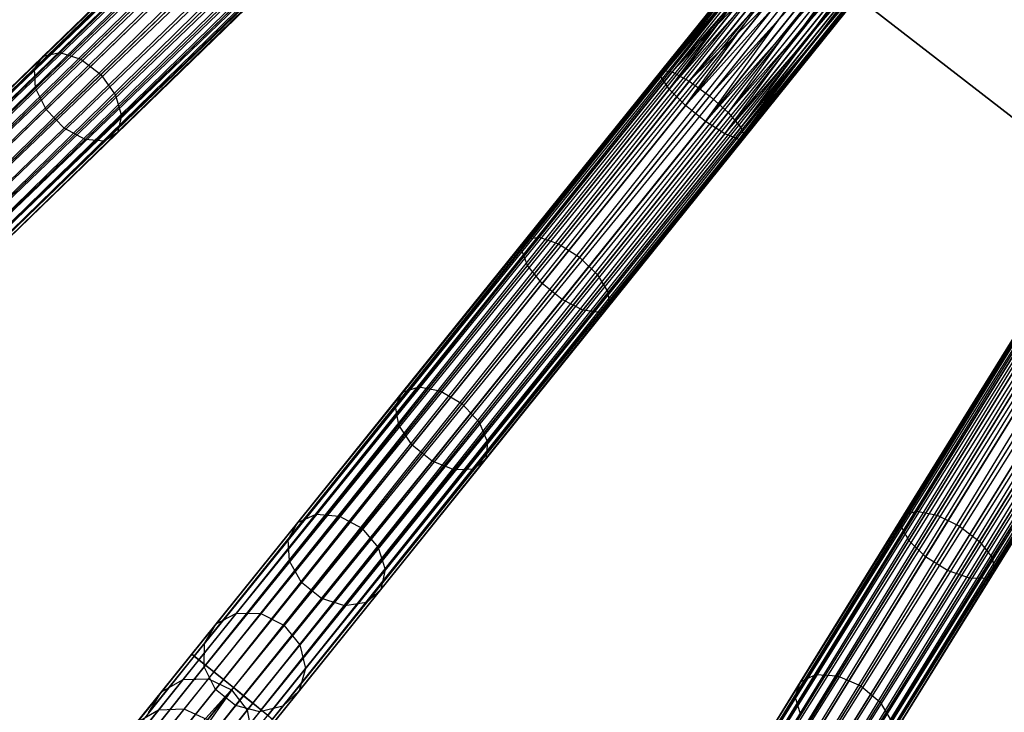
# Model space of a CAD drawing. Extents: x -102 to 101, y -101 to 102.
# Tile 12 of 256: x -55 to -37, y -63 to -50. Entities that reach past the tile are written whole.
import ezdxf

# ---------------------------------------------------------------- set-up
doc = ezdxf.new("R2010")
doc.units = 0
doc.header["$LTSCALE"] = 25.4
doc.layers.get('0').update_dxf_attribs({"linetype": 'CONTINUOUS'})

# ---------------------------------------------------------------- blocks, each defined once
blk = doc.blocks.new('NL2500012268_STL')
at = {"color": 0}
for p, q in [((70.904, -29.424, 327.379), (44.068, -55.446, 327.379)), ((70.904, -29.424, 327.621), (44.068, -55.446, 327.379)), ((70.904, -29.424, 327.621), (44.068, -55.446, 327.379)), ((70.904, -29.424, 327.379), (44.068, -55.446, 327.379)), ((44.068, -55.446, 327.379), (70.944, -29.466, 327.145)), ((44.068, -55.446, 327.379), (70.944, -29.466, 327.145)), ((44.108, -55.488, 327.855), (70.904, -29.424, 327.621)), ((44.108, -55.488, 327.855), (70.904, -29.424, 327.621)), ((70.944, -29.466, 327.855), (44.108, -55.488, 327.855)), ((70.944, -29.466, 327.855), (44.108, -55.488, 327.855)), ((70.944, -29.466, 327.145), (44.186, -55.568, 326.932)), ((70.944, -29.466, 327.145), (44.186, -55.568, 326.932)), ((71.022, -29.546, 328.068), (44.108, -55.488, 327.855)), ((71.022, -29.546, 328.068), (44.108, -55.488, 327.855)), ((71.022, -29.546, 326.932), (44.186, -55.568, 326.932)), ((71.022, -29.546, 326.932), (44.186, -55.568, 326.932)), ((44.186, -55.568, 326.932), (71.133, -29.661, 326.751)), ((44.186, -55.568, 326.932), (71.133, -29.661, 326.751)), ((44.297, -55.683, 328.249), (71.022, -29.546, 328.068)), ((44.297, -55.683, 328.249), (71.022, -29.546, 328.068)), ((71.133, -29.661, 328.249), (44.297, -55.683, 328.249)), ((71.133, -29.661, 328.249), (44.297, -55.683, 328.249)), ((71.133, -29.661, 326.751), (44.435, -55.825, 326.615)), ((71.133, -29.661, 326.751), (44.435, -55.825, 326.615)), ((71.272, -29.803, 328.385), (44.297, -55.683, 328.249)), ((71.272, -29.803, 328.385), (44.297, -55.683, 328.249)), ((71.272, -29.803, 326.615), (44.435, -55.825, 326.615)), ((71.272, -29.803, 326.615), (44.435, -55.825, 326.615)), ((44.592, -55.987, 328.471), (71.272, -29.803, 328.385)), ((44.592, -55.987, 328.471), (71.272, -29.803, 328.385)), ((44.435, -55.825, 326.615), (71.428, -29.965, 326.529)), ((44.435, -55.825, 326.615), (71.428, -29.965, 326.529)), ((71.428, -29.965, 328.471), (44.592, -55.987, 328.471)), ((71.428, -29.965, 328.471), (44.592, -55.987, 328.471)), ((71.428, -29.965, 326.529), (44.759, -56.159, 326.5)), ((71.428, -29.965, 326.529), (44.759, -56.159, 326.5)), ((71.595, -30.137, 328.5), (44.759, -56.159, 328.5)), ((71.595, -30.137, 328.5), (44.759, -56.159, 328.5)), ((71.595, -30.137, 326.5), (44.759, -56.159, 326.5)), ((71.595, -30.137, 326.5), (44.759, -56.159, 326.5)), ((71.762, -30.309, 326.529), (44.759, -56.159, 326.5)), ((71.762, -30.309, 326.529), (44.759, -56.159, 326.5)), ((71.762, -30.309, 328.471), (44.925, -56.331, 328.471)), ((71.762, -30.309, 328.471), (44.925, -56.331, 328.471)), ((71.762, -30.309, 326.529), (45.082, -56.493, 326.615)), ((71.762, -30.309, 326.529), (45.082, -56.493, 326.615)), ((71.919, -30.47, 328.385), (44.925, -56.331, 328.471)), ((71.919, -30.47, 328.385), (44.925, -56.331, 328.471)), ((71.919, -30.47, 326.615), (45.082, -56.493, 326.615)), ((71.919, -30.47, 326.615), (45.082, -56.493, 326.615)), ((45.22, -56.635, 328.249), (71.919, -30.47, 328.385)), ((45.22, -56.635, 328.249), (71.919, -30.47, 328.385)), ((45.082, -56.493, 326.615), (72.057, -30.613, 326.751)), ((45.082, -56.493, 326.615), (72.057, -30.613, 326.751)), ((72.057, -30.613, 328.249), (45.22, -56.635, 328.249)), ((72.057, -30.613, 328.249), (45.22, -56.635, 328.249)), ((72.168, -30.728, 328.068), (45.22, -56.635, 328.249)), ((72.168, -30.728, 328.068), (45.22, -56.635, 328.249)), ((72.057, -30.613, 326.751), (45.332, -56.75, 326.932)), ((72.057, -30.613, 326.751), (45.332, -56.75, 326.932)), ((72.168, -30.728, 326.932), (45.332, -56.75, 326.932)), ((72.168, -30.728, 326.932), (45.332, -56.75, 326.932)), ((45.41, -56.83, 327.855), (72.168, -30.728, 328.068)), ((45.41, -56.83, 327.855), (72.168, -30.728, 328.068)), ((45.332, -56.75, 326.932), (72.246, -30.808, 327.145)), ((45.332, -56.75, 326.932), (72.246, -30.808, 327.145)), ((72.246, -30.808, 327.855), (45.41, -56.83, 327.855)), ((72.246, -30.808, 327.855), (45.41, -56.83, 327.855)), ((72.286, -30.849, 327.621), (45.41, -56.83, 327.855)), ((72.286, -30.849, 327.621), (45.41, -56.83, 327.855)), ((72.246, -30.808, 327.145), (45.45, -56.872, 327.379)), ((72.246, -30.808, 327.145), (45.45, -56.872, 327.379)), ((45.45, -56.872, 327.379), (72.286, -30.849, 327.621)), ((72.286, -30.849, 327.379), (45.45, -56.872, 327.379)), ((45.45, -56.872, 327.379), (72.286, -30.849, 327.621)), ((72.286, -30.849, 327.379), (45.45, -56.872, 327.379)), ((74.76, -33.102, 327.379), (51.325, -62.225, 327.379)), ((74.76, -33.102, 327.621), (51.325, -62.225, 327.379)), ((74.76, -33.102, 327.621), (51.325, -62.225, 327.379)), ((74.76, -33.102, 327.379), (51.325, -62.225, 327.379)), ((51.325, -62.225, 327.379), (74.805, -33.138, 327.145)), ((51.325, -62.225, 327.379), (74.805, -33.138, 327.145)), ((51.37, -62.261, 327.855), (74.76, -33.102, 327.621)), ((51.37, -62.261, 327.855), (74.76, -33.102, 327.621)), ((74.805, -33.138, 327.855), (51.37, -62.261, 327.855)), ((74.805, -33.138, 327.855), (51.37, -62.261, 327.855)), ((74.805, -33.138, 327.145), (51.457, -62.331, 326.932)), ((74.805, -33.138, 327.145), (51.457, -62.331, 326.932)), ((74.892, -33.208, 328.068), (51.37, -62.261, 327.855)), ((74.892, -33.208, 328.068), (51.37, -62.261, 327.855)), ((74.892, -33.208, 326.932), (51.457, -62.331, 326.932)), ((74.892, -33.208, 326.932), (51.457, -62.331, 326.932)), ((51.457, -62.331, 326.932), (75.016, -33.308, 326.751)), ((51.457, -62.331, 326.932), (75.016, -33.308, 326.751)), ((51.581, -62.431, 328.249), (74.892, -33.208, 328.068)), ((51.581, -62.431, 328.249), (74.892, -33.208, 328.068)), ((75.016, -33.308, 328.249), (51.581, -62.431, 328.249)), ((75.016, -33.308, 328.249), (51.581, -62.431, 328.249)), ((75.016, -33.308, 326.751), (51.736, -62.556, 326.615)), ((75.016, -33.308, 326.751), (51.736, -62.556, 326.615)), ((75.171, -33.433, 328.385), (51.581, -62.431, 328.249)), ((75.171, -33.433, 328.385), (51.581, -62.431, 328.249)), ((75.171, -33.433, 326.615), (51.736, -62.556, 326.615)), ((75.171, -33.433, 326.615), (51.736, -62.556, 326.615)), ((51.912, -62.697, 328.471), (75.171, -33.433, 328.385)), ((51.912, -62.697, 328.471), (75.171, -33.433, 328.385)), ((51.736, -62.556, 326.615), (75.347, -33.574, 326.529)), ((51.736, -62.556, 326.615), (75.347, -33.574, 326.529)), ((75.347, -33.574, 328.471), (51.912, -62.697, 328.471)), ((75.347, -33.574, 328.471), (51.912, -62.697, 328.471)), ((75.347, -33.574, 326.529), (52.098, -62.847, 326.5)), ((75.347, -33.574, 326.529), (52.098, -62.847, 326.5)), ((75.533, -33.724, 328.5), (52.098, -62.847, 328.5)), ((75.533, -33.724, 328.5), (52.098, -62.847, 328.5)), ((75.533, -33.724, 326.5), (52.098, -62.847, 326.5)), ((75.533, -33.724, 326.5), (52.098, -62.847, 326.5)), ((75.72, -33.874, 326.529), (52.098, -62.847, 326.5)), ((75.72, -33.874, 326.529), (52.098, -62.847, 326.5)), ((75.72, -33.874, 328.471), (52.285, -62.997, 328.471)), ((75.72, -33.874, 328.471), (52.285, -62.997, 328.471)), ((75.72, -33.874, 326.529), (52.46, -63.138, 326.615)), ((75.72, -33.874, 326.529), (52.46, -63.138, 326.615)), ((75.895, -34.016, 328.385), (52.285, -62.997, 328.471)), ((75.895, -34.016, 328.385), (52.285, -62.997, 328.471)), ((75.895, -34.016, 326.615), (52.46, -63.138, 326.615)), ((75.895, -34.016, 326.615), (52.46, -63.138, 326.615)), ((52.615, -63.263, 328.249), (75.895, -34.016, 328.385)), ((52.615, -63.263, 328.249), (75.895, -34.016, 328.385)), ((52.46, -63.138, 326.615), (76.05, -34.14, 326.751)), ((52.46, -63.138, 326.615), (76.05, -34.14, 326.751)), ((76.05, -34.14, 328.249), (52.615, -63.263, 328.249)), ((76.05, -34.14, 328.249), (52.615, -63.263, 328.249)), ((76.174, -34.24, 328.068), (52.615, -63.263, 328.249)), ((76.174, -34.24, 328.068), (52.615, -63.263, 328.249)), ((76.05, -34.14, 326.751), (52.739, -63.363, 326.932)), ((76.05, -34.14, 326.751), (52.739, -63.363, 326.932)), ((76.174, -34.24, 326.932), (52.739, -63.363, 326.932)), ((76.174, -34.24, 326.932), (52.739, -63.363, 326.932)), ((52.827, -63.433, 327.855), (76.174, -34.24, 328.068)), ((52.827, -63.433, 327.855), (76.174, -34.24, 328.068)), ((52.739, -63.363, 326.932), (76.262, -34.31, 327.145)), ((52.739, -63.363, 326.932), (76.262, -34.31, 327.145)), ((76.262, -34.31, 327.855), (52.827, -63.433, 327.855)), ((76.262, -34.31, 327.855), (52.827, -63.433, 327.855)), ((76.307, -34.347, 327.621), (52.827, -63.433, 327.855)), ((76.307, -34.347, 327.621), (52.827, -63.433, 327.855)), ((76.262, -34.31, 327.145), (52.871, -63.469, 327.379)), ((76.262, -34.31, 327.145), (52.871, -63.469, 327.379)), ((52.871, -63.469, 327.379), (76.307, -34.347, 327.621)), ((76.307, -34.347, 327.379), (52.871, -63.469, 327.379)), ((52.871, -63.469, 327.379), (76.307, -34.347, 327.621)), ((76.307, -34.347, 327.379), (52.871, -63.469, 327.379)), ((79.038, -36.278, 327.379), (59.36, -68.06, 327.379)), ((79.038, -36.278, 327.621), (59.36, -68.06, 327.379)), ((79.038, -36.278, 327.621), (59.36, -68.06, 327.379)), ((79.038, -36.278, 327.379), (59.36, -68.06, 327.379)), ((59.409, -68.09, 327.855), (79.038, -36.278, 327.621)), ((59.409, -68.09, 327.855), (79.038, -36.278, 327.621)), ((59.36, -68.06, 327.379), (79.087, -36.308, 327.145)), ((59.36, -68.06, 327.379), (79.087, -36.308, 327.145)), ((79.087, -36.308, 327.855), (59.409, -68.09, 327.855)), ((79.087, -36.308, 327.855), (59.409, -68.09, 327.855)), ((79.182, -36.367, 328.068), (59.409, -68.09, 327.855)), ((79.182, -36.367, 328.068), (59.409, -68.09, 327.855)), ((79.087, -36.308, 327.145), (59.504, -68.149, 326.932)), ((79.087, -36.308, 327.145), (59.504, -68.149, 326.932)), ((79.182, -36.367, 326.932), (59.504, -68.149, 326.932)), ((79.182, -36.367, 326.932), (59.504, -68.149, 326.932)), ((59.504, -68.149, 326.932), (79.318, -36.451, 326.751)), ((59.504, -68.149, 326.932), (79.318, -36.451, 326.751)), ((59.64, -68.233, 328.249), (79.182, -36.367, 328.068)), ((59.64, -68.233, 328.249), (79.182, -36.367, 328.068)), ((79.318, -36.451, 328.249), (59.64, -68.233, 328.249)), ((79.318, -36.451, 328.249), (59.64, -68.233, 328.249)), ((79.318, -36.451, 326.751), (59.809, -68.338, 326.615)), ((79.318, -36.451, 326.751), (59.809, -68.338, 326.615)), ((79.487, -36.556, 328.385), (59.64, -68.233, 328.249)), ((79.487, -36.556, 328.385), (59.64, -68.233, 328.249)), ((79.487, -36.556, 326.615), (59.809, -68.338, 326.615)), ((79.487, -36.556, 326.615), (59.809, -68.338, 326.615)), ((60, -68.456, 328.471), (79.487, -36.556, 328.385)), ((60, -68.456, 328.471), (79.487, -36.556, 328.385)), ((59.809, -68.338, 326.615), (79.679, -36.675, 326.529)), ((59.809, -68.338, 326.615), (79.679, -36.675, 326.529)), ((79.679, -36.675, 328.471), (60, -68.456, 328.471)), ((79.679, -36.675, 328.471), (60, -68.456, 328.471)), ((79.679, -36.675, 326.529), (60.204, -68.582, 326.5)), ((79.679, -36.675, 326.529), (60.204, -68.582, 326.5)), ((79.882, -36.801, 328.5), (60.204, -68.582, 328.5)), ((79.882, -36.801, 328.5), (60.204, -68.582, 328.5)), ((79.882, -36.801, 326.5), (60.204, -68.582, 326.5)), ((79.882, -36.801, 326.5), (60.204, -68.582, 326.5)), ((80.086, -36.927, 326.529), (60.204, -68.582, 326.5)), ((80.086, -36.927, 326.529), (60.204, -68.582, 326.5)), ((80.086, -36.927, 328.471), (60.407, -68.708, 328.471)), ((80.086, -36.927, 328.471), (60.407, -68.708, 328.471)), ((80.086, -36.927, 326.529), (60.599, -68.827, 326.615)), ((80.086, -36.927, 326.529), (60.599, -68.827, 326.615)), ((80.277, -37.045, 328.385), (60.407, -68.708, 328.471)), ((80.277, -37.045, 328.385), (60.407, -68.708, 328.471)), ((80.277, -37.045, 326.615), (60.599, -68.827, 326.615)), ((80.277, -37.045, 326.615), (60.599, -68.827, 326.615)), ((60.599, -68.827, 326.615), (80.446, -37.15, 326.751)), ((60.599, -68.827, 326.615), (80.446, -37.15, 326.751)), ((60.767, -68.932, 328.249), (80.277, -37.045, 328.385)), ((60.767, -68.932, 328.249), (80.277, -37.045, 328.385)), ((80.446, -37.15, 328.249), (60.767, -68.932, 328.249)), ((80.446, -37.15, 328.249), (60.767, -68.932, 328.249)), ((80.446, -37.15, 326.751), (60.903, -69.016, 326.932)), ((80.446, -37.15, 326.751), (60.903, -69.016, 326.932)), ((80.582, -37.234, 328.068), (60.767, -68.932, 328.249)), ((80.582, -37.234, 328.068), (60.767, -68.932, 328.249)), ((80.582, -37.234, 326.932), (60.903, -69.016, 326.932)), ((80.582, -37.234, 326.932), (60.903, -69.016, 326.932)), ((60.903, -69.016, 326.932), (80.677, -37.293, 327.145)), ((60.903, -69.016, 326.932), (80.677, -37.293, 327.145)), ((60.999, -69.075, 327.855), (80.582, -37.234, 328.068)), ((60.999, -69.075, 327.855), (80.582, -37.234, 328.068)), ((80.677, -37.293, 327.855), (60.999, -69.075, 327.855)), ((80.677, -37.293, 327.855), (60.999, -69.075, 327.855)), ((80.726, -37.323, 327.621), (60.999, -69.075, 327.855)), ((80.726, -37.323, 327.621), (60.999, -69.075, 327.855)), ((80.677, -37.293, 327.145), (61.048, -69.105, 327.379)), ((80.677, -37.293, 327.145), (61.048, -69.105, 327.379)), ((61.048, -69.105, 327.379), (80.726, -37.323, 327.621)), ((80.726, -37.323, 327.379), (61.048, -69.105, 327.379)), ((61.048, -69.105, 327.379), (80.726, -37.323, 327.621)), ((80.726, -37.323, 327.379), (61.048, -69.105, 327.379)), ((60.526, -47.526, 26.5), (67.089, -52.617, 26.5)), ((67.089, -52.617, 17), (60.526, -47.526, 17)), ((60.526, -47.526, 26.5), (67.089, -52.617, 26.5)), ((67.089, -52.617, 17), (60.526, -47.526, 17)), ((60.052, -51.471, 27.612), (62.723, -48.06, 27.379)), ((60.052, -51.471, 27.612), (62.723, -48.06, 27.379)), ((60.052, -51.471, 27.612), (62.768, -48.096, 27.145)), ((60.052, -51.471, 27.612), (62.768, -48.096, 27.145)), ((60.052, -51.471, 27.612), (62.855, -48.167, 26.932)), ((60.052, -51.471, 27.612), (62.855, -48.167, 26.932)), ((60.071, -51.356, 28.076), (62.723, -48.06, 27.379)), ((60.071, -51.356, 28.076), (62.723, -48.06, 27.621)), ((60.071, -51.356, 28.076), (62.723, -48.06, 27.379)), ((60.071, -51.356, 28.076), (62.723, -48.06, 27.621)), ((62.768, -48.096, 27.855), (60.071, -51.356, 28.076)), ((62.768, -48.096, 27.855), (60.071, -51.356, 28.076)), ((62.855, -48.167, 28.068), (60.071, -51.356, 28.076)), ((62.855, -48.167, 28.068), (60.071, -51.356, 28.076)), ((60.212, -51.706, 27.227), (62.855, -48.167, 26.932)), ((60.212, -51.706, 27.227), (62.855, -48.167, 26.932)), ((62.855, -48.167, 28.068), (60.263, -51.388, 28.513)), ((62.855, -48.167, 28.068), (60.263, -51.388, 28.513)), ((60.212, -51.706, 27.227), (62.98, -48.267, 26.751)), ((60.212, -51.706, 27.227), (62.98, -48.267, 26.751)), ((62.98, -48.267, 28.249), (60.263, -51.388, 28.513)), ((62.98, -48.267, 28.249), (60.263, -51.388, 28.513)), ((48.56, -51.091, 31.594), (51.186, -48.544, 29.421)), ((48.56, -51.091, 31.594), (51.186, -48.544, 29.421)), ((48.87, -51.026, 31.952), (51.437, -48.537, 29.828)), ((48.87, -51.026, 31.952), (51.437, -48.537, 29.828)), ((60.212, -51.706, 27.227), (63.134, -48.391, 26.615)), ((60.212, -51.706, 27.227), (63.134, -48.391, 26.615)), ((63.134, -48.391, 28.385), (60.263, -51.388, 28.513)), ((63.134, -48.391, 28.385), (60.263, -51.388, 28.513)), ((60.512, -52.009, 27.009), (63.134, -48.391, 26.615)), ((60.512, -52.009, 27.009), (63.134, -48.391, 26.615)), ((60.512, -52.009, 27.009), (63.31, -48.533, 26.529)), ((60.512, -52.009, 27.009), (63.31, -48.533, 26.529)), ((60.584, -51.56, 28.823), (63.134, -48.391, 28.385)), ((60.584, -51.56, 28.823), (63.134, -48.391, 28.385)), ((63.31, -48.533, 28.471), (60.584, -51.56, 28.823)), ((63.31, -48.533, 28.471), (60.584, -51.56, 28.823)), ((48.395, -51.33, 31.214), (51.084, -48.723, 28.989)), ((48.395, -51.33, 31.214), (51.084, -48.723, 28.989)), ((49.257, -51.15, 32.206), (51.781, -48.702, 30.116)), ((49.257, -51.15, 32.206), (51.781, -48.702, 30.116)), ((60.512, -52.009, 27.009), (63.496, -48.683, 26.5)), ((60.512, -52.009, 27.009), (63.496, -48.683, 26.5)), ((63.496, -48.683, 28.5), (60.584, -51.56, 28.823)), ((63.496, -48.683, 28.5), (60.584, -51.56, 28.823)), ((60.885, -52.309, 27.009), (63.496, -48.683, 26.5)), ((60.885, -52.309, 27.009), (63.496, -48.683, 26.5)), ((63.496, -48.683, 28.5), (60.962, -51.832, 28.935)), ((63.496, -48.683, 28.5), (60.962, -51.832, 28.935)), ((60.885, -52.309, 27.009), (63.683, -48.833, 26.529)), ((60.885, -52.309, 27.009), (63.683, -48.833, 26.529)), ((63.683, -48.833, 28.471), (60.962, -51.832, 28.935)), ((63.683, -48.833, 28.471), (60.962, -51.832, 28.935)), ((63.683, -48.833, 28.471), (61.308, -52.143, 28.823)), ((63.683, -48.833, 28.471), (61.308, -52.143, 28.823)), ((48.415, -51.69, 30.898), (51.156, -49.033, 28.63)), ((48.415, -51.69, 30.898), (51.156, -49.033, 28.63)), ((52.139, -49.003, 30.221), (49.629, -51.436, 32.297)), ((52.139, -49.003, 30.221), (49.629, -51.436, 32.297)), ((60.885, -52.309, 27.009), (63.858, -48.974, 26.615)), ((60.885, -52.309, 27.009), (63.858, -48.974, 26.615)), ((61.245, -52.538, 27.227), (63.858, -48.974, 26.615)), ((61.245, -52.538, 27.227), (63.858, -48.974, 26.615)), ((61.245, -52.538, 27.227), (64.013, -49.098, 26.751)), ((61.245, -52.538, 27.227), (64.013, -49.098, 26.751)), ((63.858, -48.974, 28.385), (61.308, -52.143, 28.823)), ((63.858, -48.974, 28.385), (61.308, -52.143, 28.823)), ((64.013, -49.098, 28.249), (61.308, -52.143, 28.823)), ((64.013, -49.098, 28.249), (61.308, -52.143, 28.823)), ((64.013, -49.098, 28.249), (61.545, -52.42, 28.513)), ((64.013, -49.098, 28.249), (61.545, -52.42, 28.513)), ((61.245, -52.538, 27.227), (64.137, -49.199, 26.932)), ((61.245, -52.538, 27.227), (64.137, -49.199, 26.932)), ((61.509, -52.643, 27.612), (64.137, -49.199, 26.932)), ((61.509, -52.643, 27.612), (64.137, -49.199, 26.932)), ((61.509, -52.643, 27.612), (64.225, -49.269, 27.145)), ((61.509, -52.643, 27.612), (64.225, -49.269, 27.145)), ((61.545, -52.42, 28.513), (64.137, -49.199, 28.068)), ((61.545, -52.42, 28.513), (64.137, -49.199, 28.068)), ((61.545, -52.42, 28.513), (64.225, -49.269, 27.855)), ((61.545, -52.42, 28.513), (64.225, -49.269, 27.855)), ((61.618, -52.6, 28.076), (64.225, -49.269, 27.855)), ((61.618, -52.6, 28.076), (64.225, -49.269, 27.855)), ((48.614, -52.087, 30.72), (51.384, -49.401, 28.428)), ((48.614, -52.087, 30.72), (51.384, -49.401, 28.428)), ((49.904, -51.818, 32.206), (52.428, -49.369, 30.116)), ((49.904, -51.818, 32.206), (52.428, -49.369, 30.116)), ((61.509, -52.643, 27.612), (64.27, -49.305, 27.379)), ((61.509, -52.643, 27.612), (64.27, -49.305, 27.379)), ((61.618, -52.6, 28.076), (64.27, -49.305, 27.621)), ((61.618, -52.6, 28.076), (64.27, -49.305, 27.379)), ((61.618, -52.6, 28.076), (64.27, -49.305, 27.621)), ((61.618, -52.6, 28.076), (64.27, -49.305, 27.379)), ((48.947, -52.431, 30.72), (51.717, -49.745, 28.428)), ((48.947, -52.431, 30.72), (51.717, -49.745, 28.428)), ((50.016, -52.207, 31.952), (52.583, -49.718, 29.828)), ((50.016, -52.207, 31.952), (52.583, -49.718, 29.828)), ((49.338, -52.642, 30.898), (52.079, -49.985, 28.63)), ((49.338, -52.642, 30.898), (52.079, -49.985, 28.63)), ((49.942, -52.516, 31.594), (52.568, -49.97, 29.421)), ((49.942, -52.516, 31.594), (52.568, -49.97, 29.421)), ((49.697, -52.673, 31.214), (52.386, -50.066, 28.989)), ((49.697, -52.673, 31.214), (52.386, -50.066, 28.989)), ((46.326, -53.257, 34.495), (48.56, -51.091, 31.594)), ((46.326, -53.257, 34.495), (48.56, -51.091, 31.594)), ((46.687, -53.143, 34.788), (48.87, -51.026, 31.952)), ((46.687, -53.143, 34.788), (48.87, -51.026, 31.952)), ((48.395, -51.33, 31.214), (48.56, -51.091, 31.594)), ((48.395, -51.33, 31.214), (48.56, -51.091, 31.594)), ((48.56, -51.091, 31.594), (48.87, -51.026, 31.952)), ((48.56, -51.091, 31.594), (48.87, -51.026, 31.952)), ((48.87, -51.026, 31.952), (49.257, -51.15, 32.206)), ((48.87, -51.026, 31.952), (49.257, -51.15, 32.206)), ((47.109, -53.233, 34.996), (49.257, -51.15, 32.206)), ((47.109, -53.233, 34.996), (49.257, -51.15, 32.206)), ((49.257, -51.15, 32.206), (49.629, -51.436, 32.297)), ((49.257, -51.15, 32.206), (49.629, -51.436, 32.297)), ((46.108, -53.548, 34.185), (48.395, -51.33, 31.214)), ((46.108, -53.548, 34.185), (48.395, -51.33, 31.214)), ((49.629, -51.436, 32.297), (47.494, -53.506, 35.071)), ((49.629, -51.436, 32.297), (47.494, -53.506, 35.071)), ((48.415, -51.69, 30.898), (48.395, -51.33, 31.214)), ((48.415, -51.69, 30.898), (48.395, -51.33, 31.214)), ((49.629, -51.436, 32.297), (49.904, -51.818, 32.206)), ((49.629, -51.436, 32.297), (49.904, -51.818, 32.206)), ((57.461, -54.691, 28.989), (60.052, -51.471, 27.612)), ((57.461, -54.691, 28.989), (60.052, -51.471, 27.612)), ((57.54, -54.5, 29.421), (60.071, -51.356, 28.076)), ((57.54, -54.5, 29.421), (60.071, -51.356, 28.076)), ((57.789, -54.462, 29.828), (60.263, -51.388, 28.513)), ((57.789, -54.462, 29.828), (60.263, -51.388, 28.513)), ((60.052, -51.471, 27.612), (60.071, -51.356, 28.076)), ((60.052, -51.471, 27.612), (60.071, -51.356, 28.076)), ((60.212, -51.706, 27.227), (60.052, -51.471, 27.612)), ((60.212, -51.706, 27.227), (60.052, -51.471, 27.612)), ((60.071, -51.356, 28.076), (60.263, -51.388, 28.513)), ((60.071, -51.356, 28.076), (60.263, -51.388, 28.513)), ((60.263, -51.388, 28.513), (60.584, -51.56, 28.823)), ((60.263, -51.388, 28.513), (60.584, -51.56, 28.823)), ((58.151, -54.584, 30.116), (60.584, -51.56, 28.823)), ((58.151, -54.584, 30.116), (60.584, -51.56, 28.823)), ((60.584, -51.56, 28.823), (60.962, -51.832, 28.935)), ((60.584, -51.56, 28.823), (60.962, -51.832, 28.935)), ((46.083, -53.951, 33.927), (48.415, -51.69, 30.898)), ((46.083, -53.951, 33.927), (48.415, -51.69, 30.898)), ((47.756, -53.9, 34.996), (49.904, -51.818, 32.206)), ((47.756, -53.9, 34.996), (49.904, -51.818, 32.206)), ((48.614, -52.087, 30.72), (48.415, -51.69, 30.898)), ((48.614, -52.087, 30.72), (48.415, -51.69, 30.898)), ((49.904, -51.818, 32.206), (50.016, -52.207, 31.952)), ((49.904, -51.818, 32.206), (50.016, -52.207, 31.952)), ((57.571, -54.989, 28.63), (60.212, -51.706, 27.227)), ((57.571, -54.989, 28.63), (60.212, -51.706, 27.227)), ((60.962, -51.832, 28.935), (58.543, -54.838, 30.221)), ((60.962, -51.832, 28.935), (58.543, -54.838, 30.221)), ((60.512, -52.009, 27.009), (60.212, -51.706, 27.227)), ((60.512, -52.009, 27.009), (60.212, -51.706, 27.227)), ((60.962, -51.832, 28.935), (61.308, -52.143, 28.823)), ((60.962, -51.832, 28.935), (61.308, -52.143, 28.823)), ((57.843, -55.326, 28.428), (60.512, -52.009, 27.009)), ((57.843, -55.326, 28.428), (60.512, -52.009, 27.009)), ((60.885, -52.309, 27.009), (60.512, -52.009, 27.009)), ((60.885, -52.309, 27.009), (60.512, -52.009, 27.009)), ((46.258, -54.372, 33.781), (48.614, -52.087, 30.72)), ((46.258, -54.372, 33.781), (48.614, -52.087, 30.72)), ((47.833, -54.325, 34.788), (50.016, -52.207, 31.952)), ((47.833, -54.325, 34.788), (50.016, -52.207, 31.952)), ((48.947, -52.431, 30.72), (48.614, -52.087, 30.72)), ((48.947, -52.431, 30.72), (48.614, -52.087, 30.72)), ((50.016, -52.207, 31.952), (49.942, -52.516, 31.594)), ((50.016, -52.207, 31.952), (49.942, -52.516, 31.594)), ((58.875, -55.166, 30.116), (61.308, -52.143, 28.823)), ((58.875, -55.166, 30.116), (61.308, -52.143, 28.823)), ((61.308, -52.143, 28.823), (61.545, -52.42, 28.513)), ((61.308, -52.143, 28.823), (61.545, -52.42, 28.513)), ((58.216, -55.626, 28.428), (60.885, -52.309, 27.009)), ((58.216, -55.626, 28.428), (60.885, -52.309, 27.009)), ((61.245, -52.538, 27.227), (60.885, -52.309, 27.009)), ((61.245, -52.538, 27.227), (60.885, -52.309, 27.009)), ((46.591, -54.716, 33.781), (48.947, -52.431, 30.72)), ((46.591, -54.716, 33.781), (48.947, -52.431, 30.72)), ((47.708, -54.682, 34.495), (49.942, -52.516, 31.594)), ((47.708, -54.682, 34.495), (49.942, -52.516, 31.594)), ((49.338, -52.642, 30.898), (48.947, -52.431, 30.72)), ((49.338, -52.642, 30.898), (48.947, -52.431, 30.72)), ((49.942, -52.516, 31.594), (49.697, -52.673, 31.214)), ((49.942, -52.516, 31.594), (49.697, -52.673, 31.214)), ((58.604, -55.82, 28.63), (61.245, -52.538, 27.227)), ((58.604, -55.82, 28.63), (61.245, -52.538, 27.227)), ((59.072, -55.494, 29.828), (61.545, -52.42, 28.513)), ((59.072, -55.494, 29.828), (61.545, -52.42, 28.513)), ((61.509, -52.643, 27.612), (61.245, -52.538, 27.227)), ((61.509, -52.643, 27.612), (61.245, -52.538, 27.227)), ((61.545, -52.42, 28.513), (61.618, -52.6, 28.076)), ((61.545, -52.42, 28.513), (61.618, -52.6, 28.076)), ((47.007, -54.903, 33.927), (49.338, -52.642, 30.898)), ((47.007, -54.903, 33.927), (49.338, -52.642, 30.898)), ((47.41, -54.891, 34.185), (49.697, -52.673, 31.214)), ((47.41, -54.891, 34.185), (49.697, -52.673, 31.214)), ((49.697, -52.673, 31.214), (49.338, -52.642, 30.898)), ((49.697, -52.673, 31.214), (49.338, -52.642, 30.898)), ((58.918, -55.863, 28.989), (61.509, -52.643, 27.612)), ((58.918, -55.863, 28.989), (61.509, -52.643, 27.612)), ((59.087, -55.745, 29.421), (61.618, -52.6, 28.076)), ((59.087, -55.745, 29.421), (61.618, -52.6, 28.076)), ((61.618, -52.6, 28.076), (61.509, -52.643, 27.612)), ((61.618, -52.6, 28.076), (61.509, -52.643, 27.612)), ((55.247, -57.35, 31.594), (57.54, -54.5, 29.421)), ((55.247, -57.35, 31.594), (57.54, -54.5, 29.421)), ((55.548, -57.247, 31.952), (57.789, -54.462, 29.828)), ((55.548, -57.247, 31.952), (57.789, -54.462, 29.828)), ((55.946, -57.324, 32.206), (58.151, -54.584, 30.116)), ((55.946, -57.324, 32.206), (58.151, -54.584, 30.116)), ((57.461, -54.691, 28.989), (57.54, -54.5, 29.421)), ((57.461, -54.691, 28.989), (57.54, -54.5, 29.421)), ((57.54, -54.5, 29.421), (57.789, -54.462, 29.828)), ((57.54, -54.5, 29.421), (57.789, -54.462, 29.828)), ((57.789, -54.462, 29.828), (58.151, -54.584, 30.116)), ((57.789, -54.462, 29.828), (58.151, -54.584, 30.116)), ((58.151, -54.584, 30.116), (58.543, -54.838, 30.221)), ((58.151, -54.584, 30.116), (58.543, -54.838, 30.221)), ((55.114, -57.608, 31.214), (57.461, -54.691, 28.989)), ((55.114, -57.608, 31.214), (57.461, -54.691, 28.989)), ((57.571, -54.989, 28.63), (57.461, -54.691, 28.989)), ((57.571, -54.989, 28.63), (57.461, -54.691, 28.989)), ((58.543, -54.838, 30.221), (56.351, -57.561, 32.297)), ((58.543, -54.838, 30.221), (56.351, -57.561, 32.297)), ((58.543, -54.838, 30.221), (58.875, -55.166, 30.116)), ((58.543, -54.838, 30.221), (58.875, -55.166, 30.116)), ((55.177, -57.963, 30.898), (57.571, -54.989, 28.63)), ((55.177, -57.963, 30.898), (57.571, -54.989, 28.63)), ((57.843, -55.326, 28.428), (57.571, -54.989, 28.63)), ((57.843, -55.326, 28.428), (57.571, -54.989, 28.63)), ((55.424, -58.332, 30.72), (57.843, -55.326, 28.428)), ((55.424, -58.332, 30.72), (57.843, -55.326, 28.428)), ((56.67, -57.906, 32.206), (58.875, -55.166, 30.116)), ((56.67, -57.906, 32.206), (58.875, -55.166, 30.116)), ((58.216, -55.626, 28.428), (57.843, -55.326, 28.428)), ((58.216, -55.626, 28.428), (57.843, -55.326, 28.428)), ((58.875, -55.166, 30.116), (59.072, -55.494, 29.828)), ((58.875, -55.166, 30.116), (59.072, -55.494, 29.828)), ((56.83, -58.279, 31.952), (59.072, -55.494, 29.828)), ((56.83, -58.279, 31.952), (59.072, -55.494, 29.828)), ((59.072, -55.494, 29.828), (59.087, -55.745, 29.421)), ((59.072, -55.494, 29.828), (59.087, -55.745, 29.421)), ((55.797, -58.633, 30.72), (58.216, -55.626, 28.428)), ((55.797, -58.633, 30.72), (58.216, -55.626, 28.428)), ((58.604, -55.82, 28.63), (58.216, -55.626, 28.428)), ((58.604, -55.82, 28.63), (58.216, -55.626, 28.428)), ((56.21, -58.794, 30.898), (58.604, -55.82, 28.63)), ((56.21, -58.794, 30.898), (58.604, -55.82, 28.63)), ((56.57, -58.781, 31.214), (58.918, -55.863, 28.989)), ((56.57, -58.781, 31.214), (58.918, -55.863, 28.989)), ((56.794, -58.595, 31.594), (59.087, -55.745, 29.421)), ((56.794, -58.595, 31.594), (59.087, -55.745, 29.421)), ((58.918, -55.863, 28.989), (58.604, -55.82, 28.63)), ((58.918, -55.863, 28.989), (58.604, -55.82, 28.63)), ((59.087, -55.745, 29.421), (58.918, -55.863, 28.989)), ((59.087, -55.745, 29.421), (58.918, -55.863, 28.989)), ((64.579, -59.63, 29.421), (66.704, -56.199, 28.076)), ((64.579, -59.63, 29.421), (66.704, -56.199, 28.076)), ((64.821, -59.561, 29.828), (66.898, -56.207, 28.513)), ((64.821, -59.561, 29.828), (66.898, -56.207, 28.513)), ((64.524, -59.829, 28.989), (66.7, -56.315, 27.612)), ((64.524, -59.829, 28.989), (66.7, -56.315, 27.612)), ((65.195, -59.638, 30.116), (67.238, -56.338, 28.823)), ((65.195, -59.638, 30.116), (67.238, -56.338, 28.823)), ((64.669, -60.111, 28.63), (66.887, -56.529, 27.227)), ((64.669, -60.111, 28.63), (66.887, -56.529, 27.227)), ((67.646, -56.562, 28.935), (65.615, -59.842, 30.221)), ((67.646, -56.562, 28.935), (65.615, -59.842, 30.221)), ((64.981, -60.413, 28.428), (67.222, -56.793, 27.009)), ((64.981, -60.413, 28.428), (67.222, -56.793, 27.009)), ((65.986, -60.127, 30.116), (68.029, -56.827, 28.823)), ((65.986, -60.127, 30.116), (68.029, -56.827, 28.823)), ((65.388, -60.665, 28.428), (67.629, -57.045, 27.009)), ((65.388, -60.665, 28.428), (67.629, -57.045, 27.009)), ((66.221, -60.428, 29.828), (68.298, -57.073, 28.513)), ((66.221, -60.428, 29.828), (68.298, -57.073, 28.513)), ((53.297, -59.774, 34.495), (55.247, -57.35, 31.594)), ((53.297, -59.774, 34.495), (55.247, -57.35, 31.594)), ((53.641, -59.617, 34.788), (55.548, -57.247, 31.952)), ((53.641, -59.617, 34.788), (55.548, -57.247, 31.952)), ((54.071, -59.654, 34.996), (55.946, -57.324, 32.206)), ((54.071, -59.654, 34.996), (55.946, -57.324, 32.206)), ((55.114, -57.608, 31.214), (55.247, -57.35, 31.594)), ((55.114, -57.608, 31.214), (55.247, -57.35, 31.594)), ((55.247, -57.35, 31.594), (55.548, -57.247, 31.952)), ((55.247, -57.35, 31.594), (55.548, -57.247, 31.952)), ((55.548, -57.247, 31.952), (55.946, -57.324, 32.206)), ((55.548, -57.247, 31.952), (55.946, -57.324, 32.206)), ((55.946, -57.324, 32.206), (56.351, -57.561, 32.297)), ((55.946, -57.324, 32.206), (56.351, -57.561, 32.297)), ((65.797, -60.809, 28.63), (68.014, -57.227, 27.227)), ((65.797, -60.809, 28.63), (68.014, -57.227, 27.227)), ((66.114, -60.813, 28.989), (68.29, -57.299, 27.612)), ((66.114, -60.813, 28.989), (68.29, -57.299, 27.612)), ((66.267, -60.676, 29.421), (68.392, -57.244, 28.076)), ((66.267, -60.676, 29.421), (68.392, -57.244, 28.076)), ((53.116, -60.09, 34.185), (55.114, -57.608, 31.214)), ((53.116, -60.09, 34.185), (55.114, -57.608, 31.214)), ((56.351, -57.561, 32.297), (54.487, -59.878, 35.071)), ((56.351, -57.561, 32.297), (54.487, -59.878, 35.071)), ((55.177, -57.963, 30.898), (55.114, -57.608, 31.214)), ((55.177, -57.963, 30.898), (55.114, -57.608, 31.214)), ((56.351, -57.561, 32.297), (56.67, -57.906, 32.206)), ((56.351, -57.561, 32.297), (56.67, -57.906, 32.206)), ((54.795, -60.237, 34.996), (56.67, -57.906, 32.206)), ((54.795, -60.237, 34.996), (56.67, -57.906, 32.206)), ((56.67, -57.906, 32.206), (56.83, -58.279, 31.952)), ((56.67, -57.906, 32.206), (56.83, -58.279, 31.952)), ((53.141, -60.493, 33.927), (55.177, -57.963, 30.898)), ((53.141, -60.493, 33.927), (55.177, -57.963, 30.898)), ((55.424, -58.332, 30.72), (55.177, -57.963, 30.898)), ((55.424, -58.332, 30.72), (55.177, -57.963, 30.898)), ((53.366, -60.89, 33.781), (55.424, -58.332, 30.72)), ((53.366, -60.89, 33.781), (55.424, -58.332, 30.72)), ((54.923, -60.649, 34.788), (56.83, -58.279, 31.952)), ((54.923, -60.649, 34.788), (56.83, -58.279, 31.952)), ((55.797, -58.633, 30.72), (55.424, -58.332, 30.72)), ((55.797, -58.633, 30.72), (55.424, -58.332, 30.72)), ((56.83, -58.279, 31.952), (56.794, -58.595, 31.594)), ((56.83, -58.279, 31.952), (56.794, -58.595, 31.594)), ((53.739, -61.19, 33.781), (55.797, -58.633, 30.72)), ((53.739, -61.19, 33.781), (55.797, -58.633, 30.72)), ((54.843, -61.019, 34.495), (56.794, -58.595, 31.594)), ((54.843, -61.019, 34.495), (56.794, -58.595, 31.594)), ((56.21, -58.794, 30.898), (55.797, -58.633, 30.72)), ((56.21, -58.794, 30.898), (55.797, -58.633, 30.72)), ((56.794, -58.595, 31.594), (56.57, -58.781, 31.214)), ((56.794, -58.595, 31.594), (56.57, -58.781, 31.214)), ((54.174, -61.324, 33.927), (56.21, -58.794, 30.898)), ((54.174, -61.324, 33.927), (56.21, -58.794, 30.898)), ((54.573, -61.263, 34.185), (56.57, -58.781, 31.214)), ((54.573, -61.263, 34.185), (56.57, -58.781, 31.214)), ((56.57, -58.781, 31.214), (56.21, -58.794, 30.898)), ((56.57, -58.781, 31.214), (56.21, -58.794, 30.898)), ((62.939, -62.601, 31.952), (64.821, -59.561, 29.828)), ((62.939, -62.601, 31.952), (64.821, -59.561, 29.828)), ((64.579, -59.63, 29.421), (64.821, -59.561, 29.828)), ((64.579, -59.63, 29.421), (64.821, -59.561, 29.828)), ((64.821, -59.561, 29.828), (65.195, -59.638, 30.116)), ((64.821, -59.561, 29.828), (65.195, -59.638, 30.116)), ((52.156, -61.462, 38.207), (53.641, -59.617, 34.788)), ((52.156, -61.462, 38.207), (53.641, -59.617, 34.788)), ((52.61, -61.469, 38.358), (54.071, -59.654, 34.996)), ((52.61, -61.469, 38.358), (54.071, -59.654, 34.996)), ((53.297, -59.774, 34.495), (53.641, -59.617, 34.788)), ((53.297, -59.774, 34.495), (53.641, -59.617, 34.788)), ((53.641, -59.617, 34.788), (54.071, -59.654, 34.996)), ((53.641, -59.617, 34.788), (54.071, -59.654, 34.996)), ((54.071, -59.654, 34.996), (54.487, -59.878, 35.071)), ((54.071, -59.654, 34.996), (54.487, -59.878, 35.071)), ((62.653, -62.74, 31.594), (64.579, -59.63, 29.421)), ((62.653, -62.74, 31.594), (64.579, -59.63, 29.421)), ((63.344, -62.628, 32.206), (65.195, -59.638, 30.116)), ((63.344, -62.628, 32.206), (65.195, -59.638, 30.116)), ((64.524, -59.829, 28.989), (64.579, -59.63, 29.421)), ((64.524, -59.829, 28.989), (64.579, -59.63, 29.421)), ((65.195, -59.638, 30.116), (65.615, -59.842, 30.221)), ((65.195, -59.638, 30.116), (65.615, -59.842, 30.221)), ((51.778, -61.662, 37.993), (53.297, -59.774, 34.495)), ((51.778, -61.662, 37.993), (53.297, -59.774, 34.495)), ((54.487, -59.878, 35.071), (53.035, -61.682, 38.413)), ((54.487, -59.878, 35.071), (53.035, -61.682, 38.413)), ((53.116, -60.09, 34.185), (53.297, -59.774, 34.495)), ((53.116, -60.09, 34.185), (53.297, -59.774, 34.495)), ((54.487, -59.878, 35.071), (54.795, -60.237, 34.996)), ((54.487, -59.878, 35.071), (54.795, -60.237, 34.996)), ((62.552, -63.013, 31.214), (64.524, -59.829, 28.989)), ((62.552, -63.013, 31.214), (64.524, -59.829, 28.989)), ((65.615, -59.842, 30.221), (63.775, -62.814, 32.297)), ((65.615, -59.842, 30.221), (63.775, -62.814, 32.297)), ((64.669, -60.111, 28.63), (64.524, -59.829, 28.989)), ((64.669, -60.111, 28.63), (64.524, -59.829, 28.989)), ((65.615, -59.842, 30.221), (65.986, -60.127, 30.116)), ((65.615, -59.842, 30.221), (65.986, -60.127, 30.116)), ((51.561, -62.023, 37.765), (53.116, -60.09, 34.185)), ((51.561, -62.023, 37.765), (53.116, -60.09, 34.185)), ((53.141, -60.493, 33.927), (53.116, -60.09, 34.185)), ((53.141, -60.493, 33.927), (53.116, -60.09, 34.185)), ((62.659, -63.357, 30.898), (64.669, -60.111, 28.63)), ((62.659, -63.357, 30.898), (64.669, -60.111, 28.63)), ((64.981, -60.413, 28.428), (64.669, -60.111, 28.63)), ((64.981, -60.413, 28.428), (64.669, -60.111, 28.63)), ((53.334, -62.052, 38.358), (54.795, -60.237, 34.996)), ((53.334, -62.052, 38.358), (54.795, -60.237, 34.996)), ((54.795, -60.237, 34.996), (54.923, -60.649, 34.788)), ((54.795, -60.237, 34.996), (54.923, -60.649, 34.788)), ((64.134, -63.117, 32.206), (65.986, -60.127, 30.116)), ((64.134, -63.117, 32.206), (65.986, -60.127, 30.116)), ((65.986, -60.127, 30.116), (66.221, -60.428, 29.828)), ((65.986, -60.127, 30.116), (66.221, -60.428, 29.828)), ((62.949, -63.693, 30.72), (64.981, -60.413, 28.428)), ((62.949, -63.693, 30.72), (64.981, -60.413, 28.428)), ((64.338, -63.468, 31.952), (66.221, -60.428, 29.828)), ((64.338, -63.468, 31.952), (66.221, -60.428, 29.828)), ((65.388, -60.665, 28.428), (64.981, -60.413, 28.428)), ((65.388, -60.665, 28.428), (64.981, -60.413, 28.428)), ((66.221, -60.428, 29.828), (66.267, -60.676, 29.421)), ((66.221, -60.428, 29.828), (66.267, -60.676, 29.421)), ((51.556, -62.463, 37.577), (53.141, -60.493, 33.927)), ((51.556, -62.463, 37.577), (53.141, -60.493, 33.927)), ((53.366, -60.89, 33.781), (53.141, -60.493, 33.927)), ((53.366, -60.89, 33.781), (53.141, -60.493, 33.927)), ((53.439, -62.494, 38.207), (54.923, -60.649, 34.788)), ((53.439, -62.494, 38.207), (54.923, -60.649, 34.788)), ((54.923, -60.649, 34.788), (54.843, -61.019, 34.495)), ((54.923, -60.649, 34.788), (54.843, -61.019, 34.495)), ((63.356, -63.945, 30.72), (65.388, -60.665, 28.428)), ((63.356, -63.945, 30.72), (65.388, -60.665, 28.428)), ((63.787, -64.055, 30.898), (65.797, -60.809, 28.63)), ((63.787, -64.055, 30.898), (65.797, -60.809, 28.63)), ((64.142, -63.997, 31.214), (66.114, -60.813, 28.989)), ((64.142, -63.997, 31.214), (66.114, -60.813, 28.989)), ((64.341, -63.785, 31.594), (66.267, -60.676, 29.421)), ((64.341, -63.785, 31.594), (66.267, -60.676, 29.421)), ((65.797, -60.809, 28.63), (65.388, -60.665, 28.428)), ((65.797, -60.809, 28.63), (65.388, -60.665, 28.428)), ((66.114, -60.813, 28.989), (65.797, -60.809, 28.63)), ((66.114, -60.813, 28.989), (65.797, -60.809, 28.63)), ((66.267, -60.676, 29.421), (66.114, -60.813, 28.989)), ((66.267, -60.676, 29.421), (66.114, -60.813, 28.989)), ((51.764, -62.881, 37.471), (53.366, -60.89, 33.781)), ((51.764, -62.881, 37.471), (53.366, -60.89, 33.781)), ((53.324, -62.907, 37.993), (54.843, -61.019, 34.495)), ((53.324, -62.907, 37.993), (54.843, -61.019, 34.495)), ((53.739, -61.19, 33.781), (53.366, -60.89, 33.781)), ((53.739, -61.19, 33.781), (53.366, -60.89, 33.781)), ((54.843, -61.019, 34.495), (54.573, -61.263, 34.185)), ((54.843, -61.019, 34.495), (54.573, -61.263, 34.185)), ((52.136, -63.181, 37.471), (53.739, -61.19, 33.781)), ((52.136, -63.181, 37.471), (53.739, -61.19, 33.781)), ((54.174, -61.324, 33.927), (53.739, -61.19, 33.781)), ((54.174, -61.324, 33.927), (53.739, -61.19, 33.781)), ((52.589, -63.295, 37.577), (54.174, -61.324, 33.927)), ((52.589, -63.295, 37.577), (54.174, -61.324, 33.927)), ((53.018, -63.195, 37.765), (54.573, -61.263, 34.185)), ((53.018, -63.195, 37.765), (54.573, -61.263, 34.185)), ((54.573, -61.263, 34.185), (54.174, -61.324, 33.927)), ((54.573, -61.263, 34.185), (54.174, -61.324, 33.927)), ((51.161, -62.698, 42.051), (52.156, -61.462, 38.207)), ((51.161, -62.698, 42.051), (52.156, -61.462, 38.207)), ((51.632, -62.685, 42.14), (52.61, -61.469, 38.358)), ((51.632, -62.685, 42.14), (52.61, -61.469, 38.358)), ((51.778, -61.662, 37.993), (52.156, -61.462, 38.207)), ((51.778, -61.662, 37.993), (52.156, -61.462, 38.207)), ((52.156, -61.462, 38.207), (52.61, -61.469, 38.358)), ((52.156, -61.462, 38.207), (52.61, -61.469, 38.358)), ((52.61, -61.469, 38.358), (53.035, -61.682, 38.413)), ((52.61, -61.469, 38.358), (53.035, -61.682, 38.413)), ((50.76, -62.926, 41.925), (51.778, -61.662, 37.993)), ((50.76, -62.926, 41.925), (51.778, -61.662, 37.993)), ((51.561, -62.023, 37.765), (51.778, -61.662, 37.993)), ((51.561, -62.023, 37.765), (51.778, -61.662, 37.993)), ((53.035, -61.682, 38.413), (52.063, -62.891, 42.172)), ((53.035, -61.682, 38.413), (52.063, -62.891, 42.172)), ((53.035, -61.682, 38.413), (53.334, -62.052, 38.358)), ((53.035, -61.682, 38.413), (53.334, -62.052, 38.358)), ((50.519, -63.318, 41.792), (51.561, -62.023, 37.765)), ((50.519, -63.318, 41.792), (51.561, -62.023, 37.765)), ((51.556, -62.463, 37.577), (51.561, -62.023, 37.765)), ((51.556, -62.463, 37.577), (51.561, -62.023, 37.765)), ((52.356, -63.268, 42.14), (53.334, -62.052, 38.358)), ((52.356, -63.268, 42.14), (53.334, -62.052, 38.358)), ((53.334, -62.052, 38.358), (53.439, -62.494, 38.207)), ((53.334, -62.052, 38.358), (53.439, -62.494, 38.207)), ((51.37, -62.261, 327.855), (48.771, -65.49, 327.428)), ((51.37, -62.261, 327.855), (48.771, -65.49, 327.428)), ((51.325, -62.225, 327.379), (48.787, -65.379, 326.963)), ((51.325, -62.225, 327.379), (48.787, -65.379, 326.963)), ((51.457, -62.331, 326.932), (51.325, -62.225, 327.379)), ((51.325, -62.225, 327.379), (51.37, -62.261, 327.855)), ((51.325, -62.225, 327.379), (51.37, -62.261, 327.855)), ((51.457, -62.331, 326.932), (51.325, -62.225, 327.379)), ((51.37, -62.261, 327.855), (51.581, -62.431, 328.249)), ((51.37, -62.261, 327.855), (51.581, -62.431, 328.249)), ((51.581, -62.431, 328.249), (48.933, -65.723, 327.814)), ((51.581, -62.431, 328.249), (48.933, -65.723, 327.814)), ((51.457, -62.331, 326.932), (48.976, -65.414, 326.525)), ((51.457, -62.331, 326.932), (48.976, -65.414, 326.525)), ((50.494, -63.783, 41.682), (51.556, -62.463, 37.577)), ((50.494, -63.783, 41.682), (51.556, -62.463, 37.577)), ((51.736, -62.556, 326.615), (51.457, -62.331, 326.932)), ((51.736, -62.556, 326.615), (51.457, -62.331, 326.932)), ((51.764, -62.881, 37.471), (51.556, -62.463, 37.577)), ((51.764, -62.881, 37.471), (51.556, -62.463, 37.577)), ((51.581, -62.431, 328.249), (51.912, -62.697, 328.471)), ((51.581, -62.431, 328.249), (51.912, -62.697, 328.471)), ((51.736, -62.556, 326.615), (49.296, -65.588, 326.214)), ((51.736, -62.556, 326.615), (49.296, -65.588, 326.214)), ((52.098, -62.847, 326.5), (51.736, -62.556, 326.615)), ((52.098, -62.847, 326.5), (51.736, -62.556, 326.615)), ((52.444, -63.73, 42.051), (53.439, -62.494, 38.207)), ((52.444, -63.73, 42.051), (53.439, -62.494, 38.207)), ((53.439, -62.494, 38.207), (53.324, -62.907, 37.993)), ((53.439, -62.494, 38.207), (53.324, -62.907, 37.993)), ((61.338, -65.187, 34.788), (62.939, -62.601, 31.952)), ((61.338, -65.187, 34.788), (62.939, -62.601, 31.952)), ((61.769, -65.172, 34.996), (63.344, -62.628, 32.206)), ((61.769, -65.172, 34.996), (63.344, -62.628, 32.206)), ((62.653, -62.74, 31.594), (62.939, -62.601, 31.952)), ((62.653, -62.74, 31.594), (62.939, -62.601, 31.952)), ((62.939, -62.601, 31.952), (63.344, -62.628, 32.206)), ((62.939, -62.601, 31.952), (63.344, -62.628, 32.206)), ((63.344, -62.628, 32.206), (63.775, -62.814, 32.297)), ((63.344, -62.628, 32.206), (63.775, -62.814, 32.297)), ((51.912, -62.697, 328.471), (49.234, -66.024, 328.032)), ((51.912, -62.697, 328.471), (49.234, -66.024, 328.032)), ((52.098, -62.847, 328.5), (49.234, -66.024, 328.032)), ((52.098, -62.847, 328.5), (49.234, -66.024, 328.032)), ((52.098, -62.847, 328.5), (49.607, -66.324, 328.032)), ((52.098, -62.847, 328.5), (49.607, -66.324, 328.032)), ((52.098, -62.847, 326.5), (49.672, -65.861, 326.102)), ((52.098, -62.847, 326.5), (49.672, -65.861, 326.102)), ((50.702, -63.269, 46.145), (51.161, -62.698, 42.051)), ((50.702, -63.269, 46.145), (51.161, -62.698, 42.051)), ((50.76, -62.926, 41.925), (51.161, -62.698, 42.051)), ((50.76, -62.926, 41.925), (51.161, -62.698, 42.051)), ((51.161, -62.698, 42.051), (51.632, -62.685, 42.14)), ((51.161, -62.698, 42.051), (51.632, -62.685, 42.14)), ((51.18, -63.247, 46.167), (51.632, -62.685, 42.14)), ((51.18, -63.247, 46.167), (51.632, -62.685, 42.14)), ((51.632, -62.685, 42.14), (52.063, -62.891, 42.172)), ((51.632, -62.685, 42.14), (52.063, -62.891, 42.172)), ((51.912, -62.697, 328.471), (52.098, -62.847, 328.5)), ((51.912, -62.697, 328.471), (52.098, -62.847, 328.5)), ((52.098, -62.847, 328.5), (52.285, -62.997, 328.471)), ((52.46, -63.138, 326.615), (52.098, -62.847, 326.5)), ((52.098, -62.847, 328.5), (52.285, -62.997, 328.471)), ((52.46, -63.138, 326.615), (52.098, -62.847, 326.5)), ((61.015, -65.386, 34.495), (62.653, -62.74, 31.594)), ((61.015, -65.386, 34.495), (62.653, -62.74, 31.594)), ((63.775, -62.814, 32.297), (62.21, -65.343, 35.071)), ((63.775, -62.814, 32.297), (62.21, -65.343, 35.071)), ((62.552, -63.013, 31.214), (62.653, -62.74, 31.594)), ((62.552, -63.013, 31.214), (62.653, -62.74, 31.594)), ((63.775, -62.814, 32.297), (64.134, -63.117, 32.206)), ((63.775, -62.814, 32.297), (64.134, -63.117, 32.206)), ((52.285, -62.997, 328.471), (49.607, -66.324, 328.032)), ((52.285, -62.997, 328.471), (49.607, -66.324, 328.032)), ((50.29, -63.51, 46.113), (50.76, -62.926, 41.925)), ((50.29, -63.51, 46.113), (50.76, -62.926, 41.925)), ((50.519, -63.318, 41.792), (50.76, -62.926, 41.925)), ((50.519, -63.318, 41.792), (50.76, -62.926, 41.925)), ((50.69, -64.215, 41.619), (51.764, -62.881, 37.471)), ((50.69, -64.215, 41.619), (51.764, -62.881, 37.471)), ((51.614, -63.449, 46.175), (52.063, -62.891, 42.172)), ((51.614, -63.449, 46.175), (52.063, -62.891, 42.172)), ((52.136, -63.181, 37.471), (51.764, -62.881, 37.471)), ((52.136, -63.181, 37.471), (51.764, -62.881, 37.471)), ((52.063, -62.891, 42.172), (52.356, -63.268, 42.14)), ((52.063, -62.891, 42.172), (52.356, -63.268, 42.14)), ((52.285, -62.997, 328.471), (52.615, -63.263, 328.249)), ((52.285, -62.997, 328.471), (52.615, -63.263, 328.249)), ((52.307, -64.171, 41.925), (53.324, -62.907, 37.993)), ((52.307, -64.171, 41.925), (53.324, -62.907, 37.993)), ((53.324, -62.907, 37.993), (53.018, -63.195, 37.765)), ((53.324, -62.907, 37.993), (53.018, -63.195, 37.765)), ((60.875, -65.722, 34.185), (62.552, -63.013, 31.214)), ((60.875, -65.722, 34.185), (62.552, -63.013, 31.214)), ((62.659, -63.357, 30.898), (62.552, -63.013, 31.214)), ((62.659, -63.357, 30.898), (62.552, -63.013, 31.214)), ((52.46, -63.138, 326.615), (50.02, -66.171, 326.214)), ((52.46, -63.138, 326.615), (50.02, -66.171, 326.214)), ((51.063, -64.515, 41.619), (52.136, -63.181, 37.471)), ((51.063, -64.515, 41.619), (52.136, -63.181, 37.471)), ((51.976, -64.49, 41.792), (53.018, -63.195, 37.765)), ((51.976, -64.49, 41.792), (53.018, -63.195, 37.765)), ((52.589, -63.295, 37.577), (52.136, -63.181, 37.471)), ((52.589, -63.295, 37.577), (52.136, -63.181, 37.471)), ((52.739, -63.363, 326.932), (52.46, -63.138, 326.615)), ((52.739, -63.363, 326.932), (52.46, -63.138, 326.615)), ((53.018, -63.195, 37.765), (52.589, -63.295, 37.577)), ((53.018, -63.195, 37.765), (52.589, -63.295, 37.577)), ((62.559, -65.661, 34.996), (64.134, -63.117, 32.206)), ((62.559, -65.661, 34.996), (64.134, -63.117, 32.206)), ((64.134, -63.117, 32.206), (64.338, -63.468, 31.952)), ((64.134, -63.117, 32.206), (64.338, -63.468, 31.952)), ((39.304, -77.433, 306.145), (50.702, -63.269, 46.145)), ((39.304, -77.433, 306.145), (50.702, -63.269, 46.145)), ((39.782, -77.411, 306.167), (51.18, -63.247, 46.167)), ((39.782, -77.411, 306.167), (51.18, -63.247, 46.167)), ((52.615, -63.263, 328.249), (49.966, -66.555, 327.814)), ((52.615, -63.263, 328.249), (49.966, -66.555, 327.814)), ((50.702, -63.269, 46.145), (50.29, -63.51, 46.113)), ((50.702, -63.269, 46.145), (50.29, -63.51, 46.113)), ((51.18, -63.247, 46.167), (50.702, -63.269, 46.145)), ((51.18, -63.247, 46.167), (50.702, -63.269, 46.145)), ((51.614, -63.449, 46.175), (51.18, -63.247, 46.167)), ((51.614, -63.449, 46.175), (51.18, -63.247, 46.167)), ((51.527, -64.614, 41.682), (52.589, -63.295, 37.577)), ((51.527, -64.614, 41.682), (52.589, -63.295, 37.577)), ((51.904, -63.829, 46.167), (52.356, -63.268, 42.14)), ((51.904, -63.829, 46.167), (52.356, -63.268, 42.14)), ((52.356, -63.268, 42.14), (52.444, -63.73, 42.051)), ((52.356, -63.268, 42.14), (52.444, -63.73, 42.051)), ((52.615, -63.263, 328.249), (52.827, -63.433, 327.855)), ((52.615, -63.263, 328.249), (52.827, -63.433, 327.855))]:
    blk.add_line(p, q, dxfattribs=at)

msp = doc.modelspace()

# ---------------------------------------------------------------- block references
at = {"color": 0}
msp.add_blockref('NL2500012268_STL', (-103.369, -0.081, -1716.928), dxfattribs=at)

doc.saveas('drawing.dxf')
